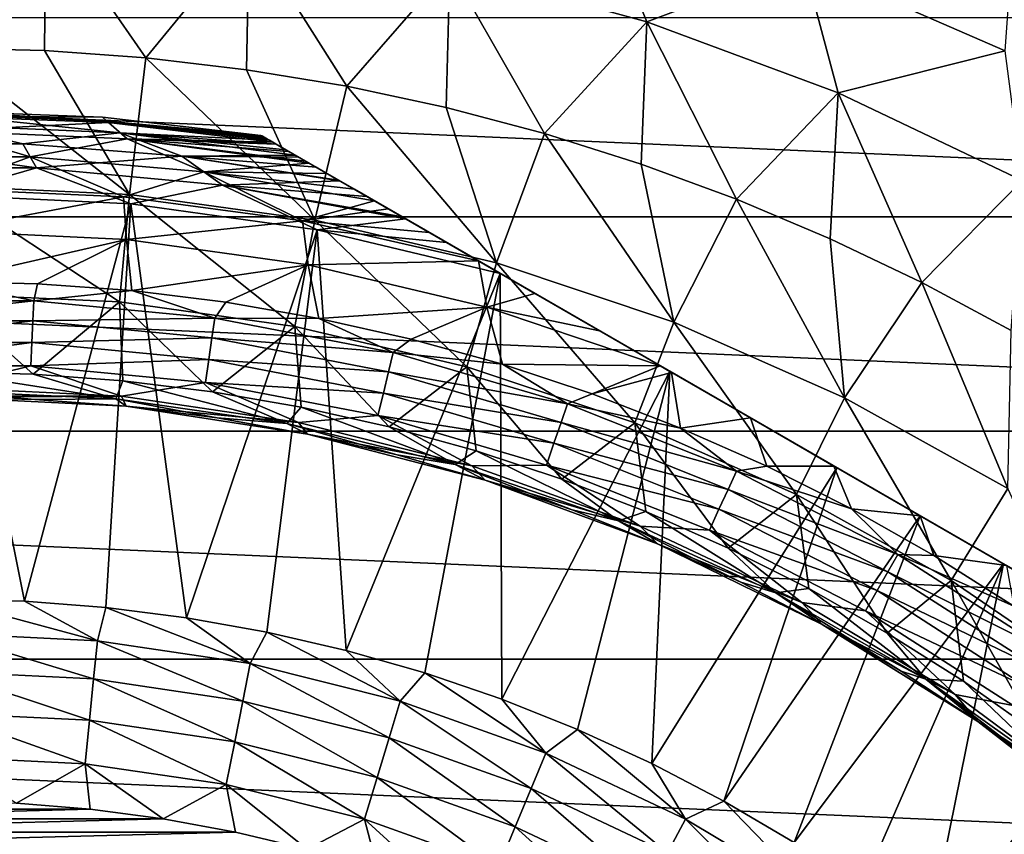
# Model space of a CAD drawing. Header units: metres. Extents: x -82 to 82, y -464 to 32.
# Tile 247 of 256: x 1 to 11, y 14 to 23. Entities that reach past the tile are written whole.
import ezdxf

# ---------------------------------------------------------------- set-up
doc = ezdxf.new("R2010")
doc.units = ezdxf.units.M
doc.layers.add('solid_K244121000C07', color=7, linetype='CONTINUOUS')

msp = doc.modelspace()

# ---------------------------------------------------------------- linework, layer by layer
at = {"layer": 'solid_K244121000C07'}
for points in [[(6.838802, 24.281767, 38.608505), (5.316851, 23.502979, 46.427788), (7.38156, 22.938429, 46.427788)], [(9.027094, 23.555996, 38.608505), (6.838802, 24.281767, 38.608505), (7.38156, 22.938429, 46.427788)], [(1.078194, 24.072733, 46.427788), (-1.062307, 24.073439, 46.427788), (0, 22.660175, 54.188477)], [(1.078194, 24.072733, 46.427788), (0, 22.660175, 54.188477), (1.064955, 22.635136, 54.188477)], [(1.078194, 24.072733, 46.427788), (1.064955, 22.635136, 54.188477), (2.127557, 22.560076, 54.188477)], [(3.210187, 23.882078, 46.427788), (1.078194, 24.072733, 46.427788), (2.127557, 22.560076, 54.188477)], [(3.210187, 23.882078, 46.427788), (2.127557, 22.560076, 54.188477), (3.185458, 22.43516, 54.188477)], [(3.210187, 23.882078, 46.427788), (3.185458, 22.43516, 54.188477), (4.236318, 22.260664, 54.188477)], [(5.316851, 23.502979, 46.427788), (3.210187, 23.882078, 46.427788), (4.236318, 22.260664, 54.188477)], [(9.027094, 23.555996, 38.608505), (7.38156, 22.938429, 46.427788), (9.388025, 22.192881, 46.427788)], [(11.139986, 22.633472, 38.608505), (9.027094, 23.555996, 38.608505), (9.388025, 22.192881, 46.427788)], [(11.203414, 23.51284, 30.750626), (9.027094, 23.555996, 38.608505), (11.139986, 22.633472, 38.608505)], [(5.316851, 23.502979, 46.427788), (4.236318, 22.260664, 54.188477), (5.277817, 22.036972, 54.188477)], [(5.316851, 23.502979, 46.427788), (5.277817, 22.036972, 54.188477), (6.307652, 21.764582, 54.188477)], [(7.38156, 22.938429, 46.427788), (5.316851, 23.502979, 46.427788), (6.307652, 21.764582, 54.188477)], [(-24.896374, 20.890676, -289), (-22.980894, 22.981041, -289), (24.896374, 20.890676, -289)], [(-22.980894, 22.981041, -289), (22.980894, 22.981041, -289), (24.896374, 20.890676, -289)], [(7.38156, 22.938429, 46.427788), (6.307652, 21.764582, 54.188477), (7.323548, 21.444094, 54.188477)], [(7.38156, 22.938429, 46.427788), (7.323548, 21.444094, 54.188477), (8.323259, 21.076216, 54.188477)], [(9.388025, 22.192881, 46.427788), (7.38156, 22.938429, 46.427788), (8.323259, 21.076216, 54.188477)], [(1.957704, 21.126986, 61.983105), (1.064955, 22.635136, 54.188477), (0, 22.660175, 54.188477)], [(0, 21.217497, 61.983105), (1.957704, 21.126986, 61.983105), (0, 22.660175, 54.188477)], [(1.957704, 21.126986, 61.983105), (2.127557, 22.560076, 54.188477), (1.064955, 22.635136, 54.188477)], [(11.139986, 22.633472, 38.608505), (9.388025, 22.192881, 46.427788), (11.320414, 21.272217, 46.427788)], [(1.957704, 21.126986, 61.983105), (3.898705, 20.856228, 61.983105), (2.127557, 22.560076, 54.188477)], [(3.898705, 20.856228, 61.983105), (3.185458, 22.43516, 54.188477), (2.127557, 22.560076, 54.188477)], [(3.898705, 20.856228, 61.983105), (4.236318, 22.260664, 54.188477), (3.185458, 22.43516, 54.188477)], [(3.898705, 20.856228, 61.983105), (5.806444, 20.407532, 61.983105), (4.236318, 22.260664, 54.188477)], [(5.806444, 20.407532, 61.983105), (5.277817, 22.036972, 54.188477), (4.236318, 22.260664, 54.188477)], [(9.388025, 22.192881, 46.427788), (8.323259, 21.076216, 54.188477), (9.304577, 20.66176, 54.188477)], [(9.388025, 22.192881, 46.427788), (9.304577, 20.66176, 54.188477), (10.265332, 20.201645, 54.188477)], [(11.320414, 21.272217, 46.427788), (9.388025, 22.192881, 46.427788), (10.265332, 20.201645, 54.188477)], [(1.717417, 21.895815, 113.226662), (0, 22, 112.757362), (-0.000001, 21.963064, 113.226662)], [(0, 21.948591, 96.323189), (0, 22, 97.169998), (1.672511, 21.936333, 97.169998)], [(1.672511, 21.936333, 112.757362), (1.672511, 21.936333, 97.169998), (0, 22, 97.169998)], [(0, 22, 112.757362), (1.672511, 21.936333, 112.757362), (0, 22, 97.169998)], [(1.717417, 21.895815, 113.226662), (1.672511, 21.936333, 112.757362), (0, 22, 112.757362)], [(5.806444, 20.407532, 61.983105), (6.307652, 21.764582, 54.188477), (5.277817, 22.036972, 54.188477)], [(-0.000001, 21.963064, 113.226662), (0.000003, 21.853024, 113.68486), (1.855381, 21.774118, 113.68486)], [(1.717417, 21.895815, 113.226662), (-0.000001, 21.963064, 113.226662), (1.855381, 21.774118, 113.68486)], [(1.737242, 21.87973, 96.323189), (0, 21.948591, 96.323189), (1.672511, 21.936333, 97.169998)], [(0, 21.794094, 95.48468), (0, 21.948591, 96.323189), (1.737242, 21.87973, 96.323189)], [(1.672511, 21.936333, 97.169998), (3.335342, 21.745701, 112.757362), (3.335342, 21.745701, 97.169998)], [(1.672511, 21.936333, 112.757362), (3.335342, 21.745701, 112.757362), (1.672511, 21.936333, 97.169998)], [(1.717417, 21.895815, 113.226662), (3.335342, 21.745701, 112.757362), (1.672511, 21.936333, 112.757362)], [(1.737242, 21.87973, 96.323189), (1.672511, 21.936333, 97.169998), (3.335342, 21.745701, 97.169998)], [(1.717417, 21.895815, 113.226662), (3.423941, 21.694548, 113.226563), (3.422134, 21.695591, 113.221832)], [(1.717417, 21.895815, 113.226662), (1.855381, 21.774118, 113.68486), (3.423941, 21.694548, 113.226563)], [(1.717417, 21.895815, 113.226662), (3.422134, 21.695591, 113.221832), (3.372923, 21.724003, 113.064087)], [(1.717417, 21.895815, 113.226662), (3.372923, 21.724003, 113.064087), (3.344627, 21.740339, 112.910072)], [(1.717417, 21.895815, 113.226662), (3.344627, 21.740339, 112.910072), (3.335342, 21.745701, 112.757362)], [(0.913822, 21.519405, 94.671173), (-0.913822, 21.519405, 94.671173), (0, 21.794094, 95.48468)], [(0.000003, 21.853024, 113.68486), (-0.837255, 21.656414, 114.120171), (0.837233, 21.656414, 114.120171)], [(1.931282, 21.708355, 95.48468), (0, 21.794094, 95.48468), (1.737242, 21.87973, 96.323189)], [(0.913822, 21.519405, 94.671173), (0, 21.794094, 95.48468), (1.931282, 21.708355, 95.48468)], [(1.855381, 21.774118, 113.68486), (0.000003, 21.853024, 113.68486), (0.837233, 21.656414, 114.120171)], [(1.737242, 21.87973, 96.323189), (3.335342, 21.745701, 97.169998), (3.352698, 21.73568, 96.85112)], [(1.737242, 21.87973, 96.323189), (3.352698, 21.73568, 96.85112), (3.405356, 21.705278, 96.531158)], [(1.737242, 21.87973, 96.323189), (3.405356, 21.705278, 96.531158), (3.458768, 21.67444, 96.323883)], [(1.931282, 21.708355, 95.48468), (1.737242, 21.87973, 96.323189), (3.458768, 21.67444, 96.323883)], [(1.855381, 21.774118, 113.68486), (0.837233, 21.656414, 114.120171), (2.506723, 21.527136, 114.120171)], [(2.734887, 21.364462, 94.671173), (0.913822, 21.519405, 94.671173), (1.931282, 21.708355, 95.48468)], [(1.855381, 21.774118, 113.68486), (3.693215, 21.539082, 113.683723), (3.59669, 21.59481, 113.554108)], [(1.855381, 21.774118, 113.68486), (2.506723, 21.527136, 114.120171), (3.693215, 21.539082, 113.683723)], [(1.855381, 21.774118, 113.68486), (3.59669, 21.59481, 113.554108), (3.495236, 21.653385, 113.384712)], [(1.855381, 21.774118, 113.68486), (3.495236, 21.653385, 113.384712), (3.423941, 21.694548, 113.226563)], [(1.931282, 21.708355, 95.48468), (3.458768, 21.67444, 96.323883), (3.495366, 21.653311, 96.208229)], [(1.931282, 21.708355, 95.48468), (3.495366, 21.653311, 96.208229), (3.625925, 21.577932, 95.881866)], [(1.931282, 21.708355, 95.48468), (3.625925, 21.577932, 95.881866), (3.801768, 21.47641, 95.551445)], [(1.931282, 21.708355, 95.48468), (3.801768, 21.47641, 95.551445), (3.842649, 21.452806, 95.485207)], [(2.734887, 21.364462, 94.671173), (1.931282, 21.708355, 95.48468), (3.842649, 21.452806, 95.485207)], [(3.335342, 21.745701, 112.757362), (17.164658, 13.761341, 112.757362), (17.164658, 13.761341, 97.169998)], [(3.335342, 21.745701, 112.757362), (3.344627, 21.740339, 112.910072), (17.164658, 13.761341, 112.757362)], [(3.335342, 21.745701, 97.169998), (3.335342, 21.745701, 112.757362), (17.164658, 13.761341, 97.169998)], [(17.147303, 13.771361, 96.85112), (3.335342, 21.745701, 97.169998), (17.164658, 13.761341, 97.169998)], [(17.147303, 13.771361, 96.85112), (3.352698, 21.73568, 96.85112), (3.335342, 21.745701, 97.169998)], [(3.344627, 21.740339, 112.910072), (17.155373, 13.766702, 112.910072), (17.164658, 13.761341, 112.757362)], [(3.344627, 21.740339, 112.910072), (3.372923, 21.724003, 113.064087), (17.155373, 13.766702, 112.910072)], [(17.094645, 13.801764, 96.531158), (3.405356, 21.705278, 96.531158), (3.352698, 21.73568, 96.85112)], [(17.147303, 13.771361, 96.85112), (17.094645, 13.801764, 96.531158), (3.352698, 21.73568, 96.85112)], [(3.372923, 21.724003, 113.064087), (17.127079, 13.783037, 113.064079), (17.155373, 13.766702, 112.910072)], [(3.372923, 21.724003, 113.064087), (3.422134, 21.695591, 113.221832), (17.127079, 13.783037, 113.064079)], [(17.041233, 13.832601, 96.323883), (3.458768, 21.67444, 96.323883), (3.405356, 21.705278, 96.531158)], [(17.094645, 13.801764, 96.531158), (17.041233, 13.832601, 96.323883), (3.405356, 21.705278, 96.531158)], [(3.422134, 21.695591, 113.221832), (17.077875, 13.811445, 113.221809), (17.127079, 13.783037, 113.064079)], [(3.422134, 21.695591, 113.221832), (3.423941, 21.694548, 113.226563), (17.077875, 13.811445, 113.221809)], [(3.423941, 21.694548, 113.226563), (17.076059, 13.812494, 113.226563), (17.077875, 13.811445, 113.221809)], [(3.423941, 21.694548, 113.226563), (3.495236, 21.653385, 113.384712), (17.076059, 13.812494, 113.226563)], [(5.806444, 20.407532, 61.983105), (7.664644, 19.784727, 61.983105), (6.307652, 21.764582, 54.188477)], [(7.664644, 19.784727, 61.983105), (7.323548, 21.444094, 54.188477), (6.307652, 21.764582, 54.188477)], [(-0.837255, 21.656414, 114.120171), (-0.979585, 21.403814, 114.521858), (0.979558, 21.403816, 114.521858)], [(0.837233, 21.656414, 114.120171), (-0.837255, 21.656414, 114.120171), (0.979558, 21.403816, 114.521858)], [(2.506723, 21.527136, 114.120171), (0.837233, 21.656414, 114.120171), (0.979558, 21.403816, 114.521858)], [(17.004635, 13.853731, 96.208229), (3.495366, 21.653311, 96.208229), (3.458768, 21.67444, 96.323883)], [(17.041233, 13.832601, 96.323883), (17.004635, 13.853731, 96.208229), (3.458768, 21.67444, 96.323883)], [(3.495236, 21.653385, 113.384712), (16.903358, 13.912202, 113.554039), (17.004778, 13.853648, 113.384689)], [(3.495236, 21.653385, 113.384712), (3.59669, 21.59481, 113.554108), (16.903358, 13.912202, 113.554039)], [(3.495236, 21.653385, 113.384712), (17.004778, 13.853648, 113.384689), (17.076059, 13.812494, 113.226563)], [(16.874075, 13.92911, 95.881866), (3.625925, 21.577932, 95.881866), (3.495366, 21.653311, 96.208229)], [(17.004635, 13.853731, 96.208229), (16.874075, 13.92911, 95.881866), (3.495366, 21.653311, 96.208229)], [(3.59669, 21.59481, 113.554108), (3.693215, 21.539082, 113.683723), (16.903358, 13.912202, 113.554039)], [(-0.000002, 21.186495, 93.894745), (-0.913822, 21.519405, 94.671173), (0.913822, 21.519405, 94.671173)], [(1.892674, 21.101786, 93.894745), (-0.000002, 21.186495, 93.894745), (0.913822, 21.519405, 94.671173)], [(1.892674, 21.101786, 93.894745), (0.913822, 21.519405, 94.671173), (2.734887, 21.364462, 94.671173)], [(2.506723, 21.527136, 114.120171), (0.979558, 21.403816, 114.521858), (2.930511, 21.224867, 114.521858)], [(2.506723, 21.527136, 114.120171), (3.733139, 21.516033, 113.731346), (3.693215, 21.539082, 113.683723)], [(2.506723, 21.527136, 114.120171), (4.159541, 21.269848, 114.119934), (4.14686, 21.27717, 114.110558)], [(2.506723, 21.527136, 114.120171), (2.930511, 21.224867, 114.521858), (4.159541, 21.269848, 114.119934)], [(2.506723, 21.527136, 114.120171), (4.14686, 21.27717, 114.110558), (3.91325, 21.412045, 113.917213)], [(2.506723, 21.527136, 114.120171), (3.91325, 21.412045, 113.917213), (3.733139, 21.516033, 113.731346)], [(16.698233, 14.030632, 95.551445), (3.801768, 21.47641, 95.551445), (3.625925, 21.577932, 95.881866)], [(16.874075, 13.92911, 95.881866), (16.698233, 14.030632, 95.551445), (3.625925, 21.577932, 95.881866)], [(3.693215, 21.539082, 113.683723), (16.806784, 13.96796, 113.683723), (16.903358, 13.912202, 113.554039)], [(3.693215, 21.539082, 113.683723), (3.733139, 21.516033, 113.731346), (16.806784, 13.96796, 113.683723)], [(3.733139, 21.516033, 113.731346), (16.586918, 14.0949, 113.917061), (16.766964, 13.99095, 113.731224)], [(3.733139, 21.516033, 113.731346), (3.91325, 21.412045, 113.917213), (16.586918, 14.0949, 113.917061)], [(3.733139, 21.516033, 113.731346), (16.766964, 13.99095, 113.731224), (16.806784, 13.96796, 113.683723)], [(0.979558, 21.403816, 114.521858), (-0.979585, 21.403814, 114.521858), (0.000001, 21.121321, 114.878677)], [(0.979558, 21.403816, 114.521858), (0.000001, 21.121321, 114.878677), (1.971577, 21.0291, 114.878677)], [(2.930511, 21.224867, 114.521858), (0.979558, 21.403816, 114.521858), (1.971577, 21.0291, 114.878677)], [(2.734887, 21.364462, 94.671173), (3.842649, 21.452806, 95.485207), (4.028895, 21.345278, 95.217468)], [(16.657351, 14.054235, 95.485207), (3.842649, 21.452806, 95.485207), (3.801768, 21.47641, 95.551445)], [(16.698233, 14.030632, 95.551445), (16.657351, 14.054235, 95.485207), (3.801768, 21.47641, 95.551445)], [(16.471106, 14.161764, 95.217468), (4.028895, 21.345278, 95.217468), (3.842649, 21.452806, 95.485207)], [(16.657351, 14.054235, 95.485207), (16.471106, 14.161764, 95.217468), (3.842649, 21.452806, 95.485207)], [(3.91325, 21.412045, 113.917213), (16.353354, 14.229748, 114.110397), (16.586918, 14.0949, 113.917061)], [(3.91325, 21.412045, 113.917213), (4.14686, 21.27717, 114.110558), (16.353354, 14.229748, 114.110397)], [(7.664644, 19.784727, 61.983105), (8.323259, 21.076216, 54.188477), (7.323548, 21.444094, 54.188477)], [(3.770215, 20.848333, 93.894745), (1.892674, 21.101786, 93.894745), (2.734887, 21.364462, 94.671173)], [(2.734887, 21.364462, 94.671173), (4.028895, 21.345278, 95.217468), (4.315404, 21.179861, 94.880562)], [(2.734887, 21.364462, 94.671173), (4.315404, 21.179861, 94.880562), (4.526539, 21.057962, 94.671646)], [(3.770215, 20.848333, 93.894745), (2.734887, 21.364462, 94.671173), (4.526539, 21.057962, 94.671646)], [(16.184597, 14.32718, 94.880562), (4.315404, 21.179861, 94.880562), (4.028895, 21.345278, 95.217468)], [(16.471106, 14.161764, 95.217468), (16.184597, 14.32718, 94.880562), (4.028895, 21.345278, 95.217468)], [(4.14686, 21.27717, 114.110558), (4.159541, 21.269848, 114.119934), (16.353354, 14.229748, 114.110397)], [(1.892674, 21.101786, 93.894745), (0.000002, 20.742407, 93.166901), (-0.000002, 21.186495, 93.894745)], [(1.853103, 19.998167, 69.836754), (1.957704, 21.126986, 61.983105), (0, 21.217497, 61.983105)], [(0, 20.083841, 69.836754), (1.853103, 19.998167, 69.836754), (0, 21.217497, 61.983105)], [(2.930511, 21.224867, 114.521858), (1.971577, 21.0291, 114.878677), (3.925935, 20.753246, 114.878677)], [(2.930511, 21.224867, 114.521858), (4.445048, 21.105011, 114.308235), (4.159541, 21.269848, 114.119934)], [(2.930511, 21.224867, 114.521858), (3.925935, 20.753246, 114.878677), (4.852926, 20.869522, 114.52169)], [(2.930511, 21.224867, 114.521858), (4.852926, 20.869522, 114.52169), (4.81882, 20.889214, 114.505737)], [(2.930511, 21.224867, 114.521858), (4.81882, 20.889214, 114.505737), (4.445048, 21.105011, 114.308235)], [(4.159541, 21.269848, 114.119934), (16.340464, 14.23719, 114.119934), (16.353354, 14.229748, 114.110397)], [(4.159541, 21.269848, 114.119934), (4.445048, 21.105011, 114.308235), (16.340464, 14.23719, 114.119934)], [(15.973461, 14.44908, 94.671646), (4.526539, 21.057962, 94.671646), (4.315404, 21.179861, 94.880562)], [(16.184597, 14.32718, 94.880562), (15.973461, 14.44908, 94.671646), (4.315404, 21.179861, 94.880562)], [(11.320414, 21.272217, 46.427788), (10.265332, 20.201645, 54.188477), (11.203402, 19.696886, 54.188477)], [(0.854893, 16.857016, 119.121323), (1.971577, 21.0291, 114.878677), (0.000001, 21.121321, 114.878677)], [(0.000001, 16.878679, 119.121323), (0.854893, 16.857016, 119.121323), (0.000001, 21.121321, 114.878677)], [(1.892674, 21.101786, 93.894745), (1.923624, 20.653017, 93.166901), (0.000002, 20.742407, 93.166901)], [(1.853103, 19.998167, 69.836754), (3.690396, 19.741875, 69.836754), (1.957704, 21.126986, 61.983105)], [(3.770215, 20.848333, 93.894745), (1.923624, 20.653017, 93.166901), (1.892674, 21.101786, 93.894745)], [(3.690396, 19.741875, 69.836754), (3.898705, 20.856228, 61.983105), (1.957704, 21.126986, 61.983105)], [(4.445048, 21.105011, 114.308235), (15.681447, 14.617674, 114.505615), (16.055214, 14.401879, 114.308083)], [(4.445048, 21.105011, 114.308235), (4.81882, 20.889214, 114.505737), (15.681447, 14.617674, 114.505615)], [(4.445048, 21.105011, 114.308235), (16.055214, 14.401879, 114.308083), (16.340464, 14.23719, 114.119934)], [(7.664644, 19.784727, 61.983105), (9.457452, 18.993124, 61.983105), (8.323259, 21.076216, 54.188477)], [(9.457452, 18.993124, 61.983105), (9.304577, 20.66176, 54.188477), (8.323259, 21.076216, 54.188477)], [(0.854893, 16.857016, 119.121323), (1.707591, 16.79208, 119.121323), (1.971577, 21.0291, 114.878677)], [(1.707591, 16.79208, 119.121323), (2.555905, 16.68404, 119.121323), (1.971577, 21.0291, 114.878677)], [(2.555905, 16.68404, 119.121323), (3.925935, 20.753246, 114.878677), (1.971577, 21.0291, 114.878677)], [(3.770215, 20.848333, 93.894745), (4.526539, 21.057962, 94.671646), (4.670171, 20.975037, 94.543732)], [(3.770215, 20.848333, 93.894745), (4.670171, 20.975037, 94.543732), (5.101339, 20.726101, 94.212776)], [(15.829829, 14.532004, 94.543732), (4.670171, 20.975037, 94.543732), (4.526539, 21.057962, 94.671646)], [(15.973461, 14.44908, 94.671646), (15.829829, 14.532004, 94.543732), (4.526539, 21.057962, 94.671646)], [(15.398664, 14.780938, 94.212776), (5.101339, 20.726101, 94.212776), (4.670171, 20.975037, 94.543732)], [(15.829829, 14.532004, 94.543732), (15.398664, 14.780938, 94.212776), (4.670171, 20.975037, 94.543732)], [(-26.622379, 18.641317, -289), (-24.896374, 20.890676, -289), (26.622379, 18.641317, -289)], [(-24.896374, 20.890676, -289), (24.896374, 20.890676, -289), (26.622379, 18.641317, -289)], [(4.852926, 20.869522, 114.52169), (3.925935, 20.753246, 114.878677), (5.280663, 20.622568, 114.697899)], [(4.81882, 20.889214, 114.505737), (4.852926, 20.869522, 114.52169), (15.681447, 14.617674, 114.505615)], [(4.852926, 20.869522, 114.52169), (15.647079, 14.637516, 114.521683), (15.681447, 14.617674, 114.505615)], [(4.852926, 20.869522, 114.52169), (5.280663, 20.622568, 114.697899), (15.647079, 14.637516, 114.521683)], [(3.770215, 20.848333, 93.894745), (3.830667, 20.385618, 93.166901), (1.923624, 20.653017, 93.166901)], [(3.690396, 19.741875, 69.836754), (5.496204, 19.317154, 69.836754), (3.898705, 20.856228, 61.983105)], [(3.770215, 20.848333, 93.894745), (5.101339, 20.726101, 94.212776), (5.617283, 20.428221, 93.894684)], [(3.770215, 20.848333, 93.894745), (5.617283, 20.428221, 93.894684), (3.830667, 20.385618, 93.166901)], [(5.496204, 19.317154, 69.836754), (5.806444, 20.407532, 61.983105), (3.898705, 20.856228, 61.983105)], [(0.000002, 20.742407, 93.166901), (1.923624, 20.653017, 93.166901), (0, 20.213694, 92.499084)], [(2.555905, 16.68404, 119.121323), (3.397658, 16.533171, 119.121323), (3.925935, 20.753246, 114.878677)], [(3.397658, 16.533171, 119.121323), (4.23069, 16.339863, 119.121323), (3.925935, 20.753246, 114.878677)], [(4.23069, 16.339863, 119.121323), (5.84601, 20.296165, 114.878677), (3.925935, 20.753246, 114.878677)], [(5.280663, 20.622568, 114.697899), (3.925935, 20.753246, 114.878677), (5.84601, 20.296165, 114.878677)], [(14.882716, 15.078821, 93.894684), (5.617283, 20.428221, 93.894684), (5.101339, 20.726101, 94.212776)], [(15.398664, 14.780938, 94.212776), (14.882716, 15.078821, 93.894684), (5.101339, 20.726101, 94.212776)], [(9.457452, 18.993124, 61.983105), (10.265332, 20.201645, 54.188477), (9.304577, 20.66176, 54.188477)], [(1.923624, 20.653017, 93.166901), (0.991839, 20.189346, 92.499084), (0, 20.213694, 92.499084)], [(1.923624, 20.653017, 93.166901), (1.981289, 20.11636, 92.499084), (0.991839, 20.189346, 92.499084)], [(1.923624, 20.653017, 93.166901), (3.830667, 20.385618, 93.166901), (1.981289, 20.11636, 92.499084)], [(5.280663, 20.622568, 114.697899), (5.84601, 20.296165, 114.878677), (15.21954, 14.884356, 114.697823)], [(5.280663, 20.622568, 114.697899), (15.21954, 14.884356, 114.697823), (15.647079, 14.637516, 114.521683)], [(3.830667, 20.385618, 93.166901), (2.965965, 19.994911, 92.499084), (1.981289, 20.11636, 92.499084)], [(3.830667, 20.385618, 93.166901), (3.943496, 19.825294, 92.499084), (2.965965, 19.994911, 92.499084)], [(3.830667, 20.385618, 93.166901), (5.617283, 20.428221, 93.894684), (5.704692, 19.942516, 93.166901)], [(3.830667, 20.385618, 93.166901), (5.704692, 19.942516, 93.166901), (3.943496, 19.825294, 92.499084)], [(5.496204, 19.317154, 69.836754), (7.25512, 18.727625, 69.836754), (5.806444, 20.407532, 61.983105)], [(14.291393, 15.420221, 93.605438), (6.208618, 20.086813, 93.605438), (5.617283, 20.428221, 93.894684)], [(5.704692, 19.942516, 93.166901), (5.617283, 20.428221, 93.894684), (6.208618, 20.086813, 93.605438)], [(14.882716, 15.078821, 93.894684), (14.291393, 15.420221, 93.605438), (5.617283, 20.428221, 93.894684)], [(7.25512, 18.727625, 69.836754), (7.664644, 19.784727, 61.983105), (5.806444, 20.407532, 61.983105)], [(4.23069, 16.339863, 119.121323), (5.052861, 16.104609, 119.121323), (5.84601, 20.296165, 114.878677)], [(5.052861, 16.104609, 119.121323), (5.862062, 15.828015, 119.121323), (5.84601, 20.296165, 114.878677)], [(14.65399, 15.210876, 114.878677), (5.84601, 20.296165, 114.878677), (7.622289, 19.27063, 115.276672)], [(5.862062, 15.828015, 119.121323), (7.622289, 19.27063, 115.276672), (5.84601, 20.296165, 114.878677)], [(15.21954, 14.884356, 114.697823), (5.84601, 20.296165, 114.878677), (14.65399, 15.210876, 114.878677)], [(0.953146, 20.008995, 92.327232), (-0.953146, 20.008995, 92.327232), (0, 20.213694, 92.499084)], [(0.953146, 20.008995, 92.327232), (0, 20.213694, 92.499084), (0.991839, 20.189346, 92.499084)], [(0.953146, 20.008995, 92.327232), (0.991839, 20.189346, 92.499084), (1.981289, 20.11636, 92.499084)], [(9.457452, 18.993124, 61.983105), (11.169573, 18.039478, 61.983105), (10.265332, 20.201645, 54.188477)], [(11.169573, 18.039478, 61.983105), (11.203402, 19.696886, 54.188477), (10.265332, 20.201645, 54.188477)], [(0.945237, 19.240736, 77.713394), (1.853103, 19.998167, 69.836754), (0, 20.083841, 69.836754)], [(0, 19.263941, 77.713394), (0.945237, 19.240736, 77.713394), (0, 20.083841, 69.836754)], [(2.850806, 19.827789, 92.327232), (0.953146, 20.008995, 92.327232), (1.981289, 20.11636, 92.499084)], [(2.850806, 19.827789, 92.327232), (1.981289, 20.11636, 92.499084), (2.965965, 19.994911, 92.499084)], [(5.704692, 19.942516, 93.166901), (6.208618, 20.086813, 93.605438), (6.886109, 19.695663, 93.348381)], [(13.613912, 15.811365, 93.348389), (6.886109, 19.695663, 93.348381), (6.208618, 20.086813, 93.605438)], [(14.291393, 15.420221, 93.605438), (13.613912, 15.811365, 93.348389), (6.208618, 20.086813, 93.605438)], [(-0.943204, 19.800295, 92.187546), (-0.953146, 20.008995, 92.327232), (0.953146, 20.008995, 92.327232)], [(0.943204, 19.800295, 92.187546), (-0.943204, 19.800295, 92.187546), (0.953146, 20.008995, 92.327232)], [(0.943204, 19.800295, 92.187546), (0.953146, 20.008995, 92.327232), (2.850806, 19.827789, 92.327232)], [(0.945237, 19.240736, 77.713394), (1.888196, 19.171179, 77.713394), (1.853103, 19.998167, 69.836754)], [(2.826607, 19.055437, 77.713394), (3.690396, 19.741875, 69.836754), (1.853103, 19.998167, 69.836754)], [(1.888196, 19.171179, 77.713394), (2.826607, 19.055437, 77.713394), (1.853103, 19.998167, 69.836754)], [(2.850806, 19.827789, 92.327232), (2.965965, 19.994911, 92.499084), (3.943496, 19.825294, 92.499084)], [(5.704692, 19.942516, 93.166901), (4.911527, 19.607916, 92.499084), (3.943496, 19.825294, 92.499084)], [(5.704692, 19.942516, 93.166901), (5.867726, 19.3433, 92.499084), (4.911527, 19.607916, 92.499084)], [(5.704692, 19.942516, 93.166901), (6.886109, 19.695663, 93.348381), (7.523015, 19.327946, 93.164093)], [(5.704692, 19.942516, 93.166901), (7.523015, 19.327946, 93.164093), (5.867726, 19.3433, 92.499084)], [(2.821071, 19.620981, 92.187546), (0.943204, 19.800295, 92.187546), (2.850806, 19.827789, 92.327232)], [(2.821071, 19.620981, 92.187546), (2.850806, 19.827789, 92.327232), (4.722649, 19.467022, 92.327232)], [(4.722649, 19.467022, 92.327232), (2.850806, 19.827789, 92.327232), (3.943496, 19.825294, 92.499084)], [(-0.932293, 19.57123, 92.084709), (-0.943204, 19.800295, 92.187546), (0.943204, 19.800295, 92.187546)], [(0.932293, 19.57123, 92.084709), (-0.932293, 19.57123, 92.084709), (0.943204, 19.800295, 92.187546)], [(0.932293, 19.57123, 92.084709), (0.943204, 19.800295, 92.187546), (2.821071, 19.620981, 92.187546)], [(2.826607, 19.055437, 77.713394), (3.758208, 18.893789, 77.713394), (3.690396, 19.741875, 69.836754)], [(4.680756, 18.686625, 77.713394), (5.496204, 19.317154, 69.836754), (3.690396, 19.741875, 69.836754)], [(3.758208, 18.893789, 77.713394), (4.680756, 18.686625, 77.713394), (3.690396, 19.741875, 69.836754)], [(4.722649, 19.467022, 92.327232), (3.943496, 19.825294, 92.499084), (4.911527, 19.607916, 92.499084)], [(7.25512, 18.727625, 69.836754), (8.952138, 17.978317, 69.836754), (7.664644, 19.784727, 61.983105)], [(8.952138, 17.978317, 69.836754), (9.457452, 18.993124, 61.983105), (7.664644, 19.784727, 61.983105)], [(12.976988, 16.179094, 93.164093), (7.523015, 19.327946, 93.164093), (6.886109, 19.695663, 93.348381)], [(13.613912, 15.811365, 93.348389), (12.976988, 16.179094, 93.164093), (6.886109, 19.695663, 93.348381)], [(0.932293, 19.57123, 92.084709), (-0.920717, 19.32823, 92.021599), (-0.932293, 19.57123, 92.084709)], [(0.932293, 19.57123, 92.084709), (0.920717, 19.32823, 92.021599), (-0.920717, 19.32823, 92.021599)], [(2.788435, 19.39399, 92.084709), (0.920717, 19.32823, 92.021599), (0.932293, 19.57123, 92.084709)], [(2.788435, 19.39399, 92.084709), (0.932293, 19.57123, 92.084709), (2.821071, 19.620981, 92.187546)], [(2.788435, 19.39399, 92.084709), (2.821071, 19.620981, 92.187546), (4.67339, 19.263975, 92.187546)], [(4.67339, 19.263975, 92.187546), (2.821071, 19.620981, 92.187546), (4.722649, 19.467022, 92.327232)], [(4.722649, 19.467022, 92.327232), (4.911527, 19.607916, 92.499084), (5.867726, 19.3433, 92.499084)], [(4.67339, 19.263975, 92.187546), (4.722649, 19.467022, 92.327232), (6.551722, 18.929958, 92.327232)], [(6.551722, 18.929958, 92.327232), (4.722649, 19.467022, 92.327232), (5.867726, 19.3433, 92.499084)], [(-0.920717, 19.32823, 92.021599), (0.920717, 19.32823, 92.021599), (0, 19.099997, 92)], [(0.920717, 19.32823, 92.021599), (1.872882, 19.007952, 92), (0, 19.099997, 92)], [(2.788435, 19.39399, 92.084709), (2.753813, 19.153191, 92.021599), (0.920717, 19.32823, 92.021599)], [(0.920717, 19.32823, 92.021599), (2.753813, 19.153191, 92.021599), (1.872882, 19.007952, 92)], [(4.619325, 19.041115, 92.084709), (2.753813, 19.153191, 92.021599), (2.788435, 19.39399, 92.084709)], [(4.619325, 19.041115, 92.084709), (2.788435, 19.39399, 92.084709), (4.67339, 19.263975, 92.187546)], [(4.680756, 18.686625, 77.713394), (5.592027, 18.434443, 77.713394), (5.496204, 19.317154, 69.836754)], [(6.489826, 18.137848, 77.713394), (7.25512, 18.727625, 69.836754), (5.496204, 19.317154, 69.836754)], [(5.592027, 18.434443, 77.713394), (6.489826, 18.137848, 77.713394), (5.496204, 19.317154, 69.836754)], [(6.809789, 19.032084, 92.499084), (5.867726, 19.3433, 92.499084), (7.523015, 19.327946, 93.164093)], [(6.551722, 18.929958, 92.327232), (5.867726, 19.3433, 92.499084), (6.809789, 19.032084, 92.499084)], [(6.809789, 19.032084, 92.499084), (7.523015, 19.327946, 93.164093), (7.64295, 19.258701, 93.13475)], [(12.857083, 16.248322, 93.134758), (7.64295, 19.258701, 93.13475), (7.523015, 19.327946, 93.164093)], [(12.976988, 16.179094, 93.164093), (12.857083, 16.248322, 93.134758), (7.523015, 19.327946, 93.164093)], [(1.81234, 18.979681, 80.853928), (0.945237, 19.240736, 77.713394), (0, 19.263941, 77.713394)], [(0, 19.066013, 80.853928), (1.81234, 18.979681, 80.853928), (0, 19.263941, 77.713394)], [(1.81234, 18.979681, 80.853928), (1.888196, 19.171179, 77.713394), (0.945237, 19.240736, 77.713394)], [(4.619325, 19.041115, 92.084709), (4.67339, 19.263975, 92.187546), (6.483386, 18.732513, 92.187546)], [(6.483386, 18.732513, 92.187546), (4.67339, 19.263975, 92.187546), (6.551722, 18.929958, 92.327232)], [(5.862062, 15.828015, 119.121323), (6.656214, 15.510791, 119.121323), (7.622289, 19.27063, 115.276672)], [(6.656214, 15.510791, 119.121323), (7.43328, 15.153751, 119.121323), (7.622289, 19.27063, 115.276672)], [(7.735446, 18.675018, 92.499084), (6.809789, 19.032084, 92.499084), (7.64295, 19.258701, 93.13475)], [(7.43328, 15.153751, 119.121323), (9.376345, 18.257925, 115.475197), (7.622289, 19.27063, 115.276672)], [(12.87771, 16.236412, 115.276672), (7.622289, 19.27063, 115.276672), (9.376345, 18.257925, 115.475197)], [(14.65399, 15.210876, 114.878677), (7.622289, 19.27063, 115.276672), (12.87771, 16.236412, 115.276672)], [(12.031543, 16.724947, 92.973946), (8.468502, 18.78207, 92.973938), (7.64295, 19.258701, 93.13475)], [(7.735446, 18.675018, 92.499084), (7.64295, 19.258701, 93.13475), (8.468502, 18.78207, 92.973938)], [(12.857083, 16.248322, 93.134758), (12.031543, 16.724947, 92.973946), (7.64295, 19.258701, 93.13475)], [(1.81234, 18.979681, 80.853928), (3.608267, 18.721466, 80.853928), (1.888196, 19.171179, 77.713394)], [(2.753813, 19.153191, 92.021599), (3.727714, 18.7327, 92), (1.872882, 19.007952, 92)], [(3.608267, 18.721466, 80.853928), (2.826607, 19.055437, 77.713394), (1.888196, 19.171179, 77.713394)], [(2.753813, 19.153191, 92.021599), (4.56197, 18.804697, 92.021599), (3.727714, 18.7327, 92)], [(4.619325, 19.041115, 92.084709), (4.56197, 18.804697, 92.021599), (2.753813, 19.153191, 92.021599)], [(1.872882, 19.007952, 92), (-1.872882, 19.007952, 92), (0, 19.099997, 92)], [(1.872882, 19.007952, 92), (0, 19, 92), (-1.872882, 19.007952, 92)], [(0, 19.066013, 80.853928), (0, 19, 84), (0.962334, 18.975615, 84)], [(0, 19.066013, 80.853928), (0.962334, 18.975615, 84), (1.81234, 18.979681, 80.853928)], [(1.872882, 19.007952, 92), (1.922187, 18.902517, 92), (0, 19, 92)], [(3.727714, 18.7327, 92), (1.922187, 18.902517, 92), (1.872882, 19.007952, 92)], [(3.608267, 18.721466, 80.853928), (3.758208, 18.893789, 77.713394), (2.826607, 19.055437, 77.713394)], [(6.408381, 18.5158, 92.084709), (4.56197, 18.804697, 92.021599), (4.619325, 19.041115, 92.084709)], [(6.408381, 18.5158, 92.084709), (4.619325, 19.041115, 92.084709), (6.483386, 18.732513, 92.187546)], [(6.551722, 18.929958, 92.327232), (6.809789, 19.032084, 92.499084), (7.735446, 18.675018, 92.499084)], [(1.922187, 18.902517, 92), (0, 19, 84), (0, 19, 92)], [(1.922187, 18.902517, 92), (0.962334, 18.975615, 84), (0, 19, 84)], [(1.81234, 18.979681, 80.853928), (0.962334, 18.975615, 84), (1.922198, 18.902517, 84)], [(1.922187, 18.902517, 92), (1.922198, 18.902517, 84), (0.962334, 18.975615, 84)], [(1.81234, 18.979681, 80.853928), (1.922198, 18.902517, 84), (2.877128, 18.780899, 84)], [(1.81234, 18.979681, 80.853928), (2.877128, 18.780899, 84), (3.608267, 18.721466, 80.853928)], [(1.922187, 18.902517, 92), (3.824652, 18.611073, 92), (1.922198, 18.902517, 84)], [(3.727714, 18.7327, 92), (3.824652, 18.611073, 92), (1.922187, 18.902517, 92)], [(3.824652, 18.611073, 92), (2.877128, 18.780899, 84), (1.922198, 18.902517, 84)], [(6.483386, 18.732513, 92.187546), (6.551722, 18.929958, 92.327232), (8.321463, 18.22146, 92.327232)], [(8.321463, 18.22146, 92.327232), (6.551722, 18.929958, 92.327232), (7.735446, 18.675018, 92.499084)], [(8.952138, 17.978317, 69.836754), (10.57278, 17.075626, 69.836754), (9.457452, 18.993124, 61.983105)], [(10.57278, 17.075626, 69.836754), (11.169573, 18.039478, 61.983105), (9.457452, 18.993124, 61.983105)], [(3.608267, 18.721466, 80.853928), (5.371517, 18.293707, 80.853928), (3.758208, 18.893789, 77.713394)], [(4.56197, 18.804697, 92.021599), (5.546615, 18.276897, 92), (3.727714, 18.7327, 92)], [(5.371517, 18.293707, 80.853928), (4.680756, 18.686625, 77.713394), (3.758208, 18.893789, 77.713394)], [(4.56197, 18.804697, 92.021599), (6.328813, 18.285904, 92.021599), (5.546615, 18.276897, 92)], [(6.408381, 18.5158, 92.084709), (6.328813, 18.285904, 92.021599), (4.56197, 18.804697, 92.021599)], [(3.824652, 18.611073, 92), (3.824672, 18.611069, 84), (2.877128, 18.780899, 84)], [(3.608267, 18.721466, 80.853928), (2.877128, 18.780899, 84), (3.824672, 18.611069, 84)], [(3.608267, 18.721466, 80.853928), (3.824672, 18.611069, 84), (4.762398, 18.393465, 84)], [(3.608267, 18.721466, 80.853928), (4.762398, 18.393465, 84), (5.371517, 18.293707, 80.853928)], [(5.546615, 18.276897, 92), (3.824652, 18.611073, 92), (3.727714, 18.7327, 92)], [(6.408381, 18.5158, 92.084709), (6.483386, 18.732513, 92.187546), (8.234667, 18.031406, 92.187546)], [(8.234667, 18.031406, 92.187546), (6.483386, 18.732513, 92.187546), (8.321463, 18.22146, 92.327232)], [(6.489826, 18.137848, 77.713394), (7.371991, 17.79756, 77.713394), (7.25512, 18.727625, 69.836754)], [(8.236396, 17.414396, 77.713394), (8.952138, 17.978317, 69.836754), (7.25512, 18.727625, 69.836754)], [(7.371991, 17.79756, 77.713394), (8.236396, 17.414396, 77.713394), (7.25512, 18.727625, 69.836754)], [(8.642467, 18.272963, 92.499084), (7.735446, 18.675018, 92.499084), (8.468502, 18.78207, 92.973938)], [(11.154667, 17.231211, 92.873886), (9.345382, 18.275803, 92.873886), (8.468502, 18.78207, 92.973938)], [(8.642467, 18.272963, 92.499084), (8.468502, 18.78207, 92.973938), (9.345382, 18.275803, 92.873886)], [(12.031543, 16.724947, 92.973946), (11.154667, 17.231211, 92.873886), (8.468502, 18.78207, 92.973938)], [(-28.145775, 16.250086, -289), (-26.622379, 18.641317, -289), (28.145775, 16.250086, -289)], [(-26.622379, 18.641317, -289), (26.622379, 18.641317, -289), (28.145775, 16.250086, -289)], [(3.824652, 18.611073, 92), (5.687873, 18.128654, 92), (3.824672, 18.611069, 84)], [(5.546615, 18.276897, 92), (5.687873, 18.128654, 92), (3.824652, 18.611073, 92)], [(5.687873, 18.128654, 92), (4.762398, 18.393465, 84), (3.824672, 18.611069, 84)], [(5.371517, 18.293707, 80.853928), (5.592027, 18.434443, 77.713394), (4.680756, 18.686625, 77.713394)], [(8.321463, 18.22146, 92.327232), (7.735446, 18.675018, 92.499084), (8.642467, 18.272963, 92.499084)], [(8.139402, 17.822803, 92.084709), (6.328813, 18.285904, 92.021599), (6.408381, 18.5158, 92.084709)], [(8.139402, 17.822803, 92.084709), (6.408381, 18.5158, 92.084709), (8.234667, 18.031406, 92.187546)], [(5.687873, 18.128654, 92), (5.687899, 18.128645, 84), (4.762398, 18.393465, 84)], [(5.371517, 18.293707, 80.853928), (4.762398, 18.393465, 84), (5.687899, 18.128645, 84)], [(5.371517, 18.293707, 80.853928), (7.086122, 17.700275, 80.853928), (5.592027, 18.434443, 77.713394)], [(7.086122, 17.700275, 80.853928), (6.489826, 18.137848, 77.713394), (5.592027, 18.434443, 77.713394)], [(5.371517, 18.293707, 80.853928), (5.687899, 18.128645, 84), (6.5988, 17.817291, 84)], [(5.371517, 18.293707, 80.853928), (6.5988, 17.817291, 84), (7.086122, 17.700275, 80.853928)], [(6.328813, 18.285904, 92.021599), (7.312058, 17.644934, 92), (5.546615, 18.276897, 92)], [(6.328813, 18.285904, 92.021599), (8.038342, 17.601513, 92.021599), (7.312058, 17.644934, 92)], [(8.139402, 17.822803, 92.084709), (8.038342, 17.601513, 92.021599), (6.328813, 18.285904, 92.021599)], [(7.312058, 17.644934, 92), (5.687873, 18.128654, 92), (5.546615, 18.276897, 92)], [(7.43328, 15.153751, 119.121323), (8.191265, 14.757812, 119.121323), (9.376345, 18.257925, 115.475197)], [(8.191265, 14.757812, 119.121323), (10.25, 17.753521, 115.5), (9.376345, 18.257925, 115.475197)], [(8.234667, 18.031406, 92.187546), (8.321463, 18.22146, 92.327232), (10.015841, 17.347946, 92.327232)], [(8.321463, 18.22146, 92.327232), (8.642467, 18.272963, 92.499084), (9.528669, 17.826887, 92.499084)], [(10.015841, 17.347946, 92.327232), (8.321463, 18.22146, 92.327232), (9.528669, 17.826887, 92.499084)], [(9.528669, 17.826887, 92.499084), (8.642467, 18.272963, 92.499084), (9.345382, 18.275803, 92.873886)], [(11.154667, 17.231211, 92.873886), (10.250023, 17.753508, 92.839867), (9.345382, 18.275803, 92.873886)], [(9.528669, 17.826887, 92.499084), (9.345382, 18.275803, 92.873886), (10.250023, 17.753508, 92.839867)], [(11.123654, 17.249117, 115.475197), (9.376345, 18.257925, 115.475197), (10.25, 17.753521, 115.5)], [(12.87771, 16.236412, 115.276672), (9.376345, 18.257925, 115.475197), (11.123654, 17.249117, 115.475197)], [(5.687873, 18.128654, 92), (7.492731, 17.460211, 92), (5.687899, 18.128645, 84)], [(7.312058, 17.644934, 92), (7.492731, 17.460211, 92), (5.687873, 18.128654, 92)], [(7.492731, 17.460211, 92), (6.5988, 17.817291, 84), (5.687899, 18.128645, 84)], [(7.086122, 17.700275, 80.853928), (7.371991, 17.79756, 77.713394), (6.489826, 18.137848, 77.713394)], [(8.139402, 17.822803, 92.084709), (8.234667, 18.031406, 92.187546), (9.911374, 17.167004, 92.187546)], [(9.911374, 17.167004, 92.187546), (8.234667, 18.031406, 92.187546), (10.015841, 17.347946, 92.327232)], [(8.236396, 17.414396, 77.713394), (9.080958, 16.989279, 77.713394), (8.952138, 17.978317, 69.836754)], [(9.903645, 16.523233, 77.713394), (10.57278, 17.075626, 69.836754), (8.952138, 17.978317, 69.836754)], [(9.080958, 16.989279, 77.713394), (9.903645, 16.523233, 77.713394), (8.952138, 17.978317, 69.836754)], [(10.57278, 17.075626, 69.836754), (12.103218, 16.02725, 69.836754), (11.169573, 18.039478, 61.983105)], [(7.492731, 17.460211, 92), (7.492761, 17.460199, 84), (6.5988, 17.817291, 84)], [(7.086122, 17.700275, 80.853928), (6.5988, 17.817291, 84), (7.492761, 17.460199, 84)], [(7.086122, 17.700275, 80.853928), (8.736553, 16.946548, 80.853928), (7.371991, 17.79756, 77.713394)], [(8.736553, 16.946548, 80.853928), (8.236396, 17.414396, 77.713394), (7.371991, 17.79756, 77.713394)], [(9.796711, 16.968401, 92.084709), (8.038342, 17.601513, 92.021599), (8.139402, 17.822803, 92.084709)], [(9.796711, 16.968401, 92.084709), (8.139402, 17.822803, 92.084709), (9.911374, 17.167004, 92.187546)], [(10.391915, 17.337864, 92.499084), (9.528669, 17.826887, 92.499084), (10.250023, 17.753508, 92.839867)], [(10.015841, 17.347946, 92.327232), (9.528669, 17.826887, 92.499084), (10.391915, 17.337864, 92.499084)], [(7.086122, 17.700275, 80.853928), (7.492761, 17.460199, 84), (8.367489, 17.058287, 84)], [(7.086122, 17.700275, 80.853928), (8.367489, 17.058287, 84), (8.736553, 16.946548, 80.853928)], [(8.191265, 14.757812, 119.121323), (8.928224, 14.323989, 119.121323), (10.25, 17.753521, 115.5)], [(8.928224, 14.323989, 119.121323), (11.123654, 17.249117, 115.475197), (10.25, 17.753521, 115.5)], [(10.391915, 17.337864, 92.499084), (10.250023, 17.753508, 92.839867), (11.154667, 17.231211, 92.873886)], [(9.007028, 16.842903, 92), (7.492731, 17.460211, 92), (7.312058, 17.644934, 92)], [(8.038342, 17.601513, 92.021599), (9.007028, 16.842903, 92), (7.312058, 17.644934, 92)], [(8.038342, 17.601513, 92.021599), (9.675074, 16.757719, 92.021599), (9.007028, 16.842903, 92)], [(9.796711, 16.968401, 92.084709), (9.675074, 16.757719, 92.021599), (8.038342, 17.601513, 92.021599)], [(7.492731, 17.460211, 92), (9.220705, 16.612602, 92), (7.492761, 17.460199, 84)], [(9.007028, 16.842903, 92), (9.220705, 16.612602, 92), (7.492731, 17.460211, 92)], [(9.220705, 16.612602, 92), (8.367489, 17.058287, 84), (7.492761, 17.460199, 84)], [(8.736553, 16.946548, 80.853928), (9.080958, 16.989279, 77.713394), (8.236396, 17.414396, 77.713394)], [(8.928224, 14.323989, 119.121323), (9.642263, 13.853396, 119.121323), (11.123654, 17.249117, 115.475197)], [(9.642263, 13.853396, 119.121323), (10.331552, 13.347242, 119.121323), (11.123654, 17.249117, 115.475197)], [(9.911374, 17.167004, 92.187546), (10.015841, 17.347946, 92.327232), (11.619516, 16.317327, 92.327232)], [(10.015841, 17.347946, 92.327232), (10.391915, 17.337864, 92.499084), (11.230126, 16.807072, 92.499084)], [(11.619516, 16.317327, 92.327232), (10.015841, 17.347946, 92.327232), (11.230126, 16.807072, 92.499084)], [(10.331552, 13.347242, 119.121323), (12.87771, 16.236412, 115.276672), (11.123654, 17.249117, 115.475197)], [(11.230126, 16.807072, 92.499084), (10.391915, 17.337864, 92.499084), (11.154667, 17.231211, 92.873886)], [(9.796711, 16.968401, 92.084709), (9.911374, 17.167004, 92.187546), (11.498322, 16.147133, 92.187546)], [(11.498322, 16.147133, 92.187546), (9.911374, 17.167004, 92.187546), (11.619516, 16.317327, 92.327232)], [(9.220705, 16.612602, 92), (9.220737, 16.612585, 84), (8.367489, 17.058287, 84)], [(8.736553, 16.946548, 80.853928), (8.367489, 17.058287, 84), (9.220737, 16.612585, 84)], [(9.903645, 16.523233, 77.713394), (10.702472, 16.017382, 77.713394), (10.57278, 17.075626, 69.836754)], [(11.475516, 15.472942, 77.713394), (12.103218, 16.02725, 69.836754), (10.57278, 17.075626, 69.836754)], [(10.702472, 16.017382, 77.713394), (11.475516, 15.472942, 77.713394), (10.57278, 17.075626, 69.836754)], [(8.736553, 16.946548, 80.853928), (10.307865, 16.039352, 80.853928), (9.080958, 16.989279, 77.713394)], [(8.736553, 16.946548, 80.853928), (9.220737, 16.612585, 84), (10.050316, 16.124241, 84)], [(8.736553, 16.946548, 80.853928), (10.050316, 16.124241, 84), (10.307865, 16.039352, 80.853928)], [(10.307865, 16.039352, 80.853928), (9.903645, 16.523233, 77.713394), (9.080958, 16.989279, 77.713394)], [(11.3653, 15.960331, 92.084709), (9.675074, 16.757719, 92.021599), (9.796711, 16.968401, 92.084709)], [(11.3653, 15.960331, 92.084709), (9.796711, 16.968401, 92.084709), (11.498322, 16.147133, 92.187546)], [(0, 16.520716, 119.427048), (1.619313, 16.441164, 119.427048), (0.000001, 16.878679, 119.121323)], [(1.619313, 16.441164, 119.427048), (0.854893, 16.857016, 119.121323), (0.000001, 16.878679, 119.121323)], [(1.619313, 16.441164, 119.427048), (1.707591, 16.79208, 119.121323), (0.854893, 16.857016, 119.121323)], [(10.615173, 15.878539, 92), (9.220705, 16.612602, 92), (9.007028, 16.842903, 92)], [(9.675074, 16.757719, 92.021599), (10.615173, 15.878539, 92), (9.007028, 16.842903, 92)], [(1.619313, 16.441164, 119.427048), (3.223032, 16.203274, 119.427048), (1.707591, 16.79208, 119.121323)], [(3.223032, 16.203274, 119.427048), (2.555905, 16.68404, 119.121323), (1.707591, 16.79208, 119.121323)], [(9.675074, 16.757719, 92.021599), (11.224186, 15.762164, 92.021599), (10.615173, 15.878539, 92)], [(11.3653, 15.960331, 92.084709), (11.224186, 15.762164, 92.021599), (9.675074, 16.757719, 92.021599)], [(3.223032, 16.203274, 119.427048), (3.397658, 16.533171, 119.121323), (2.555905, 16.68404, 119.121323)], [(3.223032, 16.203274, 119.427048), (4.795711, 15.809339, 119.427048), (3.397658, 16.533171, 119.121323)], [(4.795711, 15.809339, 119.427048), (4.23069, 16.339863, 119.121323), (3.397658, 16.533171, 119.121323)], [(9.220705, 16.612602, 92), (10.854065, 15.594526, 92), (9.220737, 16.612585, 84)], [(10.615173, 15.878539, 92), (10.854065, 15.594526, 92), (9.220705, 16.612602, 92)], [(10.854065, 15.594526, 92), (10.050316, 16.124241, 84), (9.220737, 16.612585, 84)], [(10.307865, 16.039352, 80.853928), (10.702472, 16.017382, 77.713394), (9.903645, 16.523233, 77.713394)], [(1.57993, 16.041294, 119.673233), (1.619313, 16.441164, 119.427048), (0, 16.520716, 119.427048)], [(0, 16.118912, 119.673233), (1.57993, 16.041294, 119.673233), (0, 16.520716, 119.427048)], [(1.57993, 16.041294, 119.673233), (3.144644, 15.809191, 119.673233), (1.619313, 16.441164, 119.427048)], [(3.144644, 15.809191, 119.673233), (3.223032, 16.203274, 119.427048), (1.619313, 16.441164, 119.427048)], [(4.795711, 15.809339, 119.427048), (5.052861, 16.104609, 119.121323), (4.23069, 16.339863, 119.121323)], [(-29.454964, 13.735176, -289), (-28.145775, 16.250086, -289), (29.454964, 13.735176, -289)], [(-28.145775, 16.250086, -289), (28.145775, 16.250086, -289), (29.454964, 13.735176, -289)], [(10.331552, 13.347242, 119.121323), (10.994318, 12.806826, 119.121323), (12.87771, 16.236412, 115.276672)], [(10.994318, 12.806826, 119.121323), (11.628862, 12.233536, 119.121323), (12.87771, 16.236412, 115.276672)], [(1.537253, 15.607993, 119.853462), (1.57993, 16.041294, 119.673233), (0, 16.118912, 119.673233)], [(0, 15.683514, 119.853462), (1.537253, 15.607993, 119.853462), (0, 16.118912, 119.673233)], [(3.144644, 15.809191, 119.673233), (4.679073, 15.424836, 119.673233), (3.223032, 16.203274, 119.427048)], [(4.679073, 15.424836, 119.673233), (4.795711, 15.809339, 119.427048), (3.223032, 16.203274, 119.427048)], [(10.854065, 15.594526, 92), (10.854096, 15.594505, 84), (10.050316, 16.124241, 84)], [(10.307865, 16.039352, 80.853928), (10.050316, 16.124241, 84), (10.854096, 15.594505, 84)], [(1.537253, 15.607993, 119.853462), (3.059702, 15.382159, 119.853462), (1.57993, 16.041294, 119.673233)], [(3.059702, 15.382159, 119.853462), (3.144644, 15.809191, 119.673233), (1.57993, 16.041294, 119.673233)], [(4.795711, 15.809339, 119.427048), (6.322204, 15.26315, 119.427048), (5.052861, 16.104609, 119.121323)], [(6.322204, 15.26315, 119.427048), (5.862062, 15.828015, 119.121323), (5.052861, 16.104609, 119.121323)], [(10.307865, 16.039352, 80.853928), (10.854096, 15.594505, 84), (11.630013, 15.024739, 84)], [(10.307865, 16.039352, 80.853928), (11.630013, 15.024739, 84), (11.785828, 14.986899, 80.853928)], [(10.307865, 16.039352, 80.853928), (11.785828, 14.986899, 80.853928), (10.702472, 16.017382, 77.713394)], [(11.785828, 14.986899, 80.853928), (11.475516, 15.472942, 77.713394), (10.702472, 16.017382, 77.713394)], [(3.059702, 15.382159, 119.853462), (4.552684, 15.008187, 119.853462), (3.144644, 15.809191, 119.673233)], [(4.552684, 15.008187, 119.853462), (4.679073, 15.424836, 119.673233), (3.144644, 15.809191, 119.673233)], [(4.679073, 15.424836, 119.673233), (6.16844, 14.891932, 119.673233), (4.795711, 15.809339, 119.427048)], [(6.16844, 14.891932, 119.673233), (6.322204, 15.26315, 119.427048), (4.795711, 15.809339, 119.427048)], [(6.322204, 15.26315, 119.427048), (6.656214, 15.510791, 119.121323), (5.862062, 15.828015, 119.121323)], [(12.121023, 14.761122, 92), (10.854065, 15.594526, 92), (10.615173, 15.878539, 92)], [(11.224186, 15.762164, 92.021599), (12.121023, 14.761122, 92), (10.615173, 15.878539, 92)], [(1.492337, 15.151953, 119.963287), (1.537253, 15.607993, 119.853462), (0, 15.683514, 119.853462)], [(0, 15.225266, 119.963287), (1.492337, 15.151953, 119.963287), (0, 15.683514, 119.853462)], [(1.492337, 15.151953, 119.963287), (2.970302, 14.932717, 119.963287), (1.537253, 15.607993, 119.853462)], [(2.970302, 14.932717, 119.963287), (3.059702, 15.382159, 119.853462), (1.537253, 15.607993, 119.853462)], [(10.854065, 15.594526, 92), (12.376048, 14.416428, 92), (10.854096, 15.594505, 84)], [(12.121023, 14.761122, 92), (12.376048, 14.416428, 92), (10.854065, 15.594526, 92)], [(12.376048, 14.416428, 92), (11.630013, 15.024739, 84), (10.854096, 15.594505, 84)], [(6.322204, 15.26315, 119.427048), (7.787811, 14.56997, 119.427048), (6.656214, 15.510791, 119.121323)], [(7.787811, 14.56997, 119.427048), (7.43328, 15.153751, 119.121323), (6.656214, 15.510791, 119.121323)], [(4.552684, 15.008187, 119.853462), (6.001821, 14.489677, 119.853462), (4.679073, 15.424836, 119.673233)], [(6.001821, 14.489677, 119.853462), (6.16844, 14.891932, 119.673233), (4.679073, 15.424836, 119.673233)], [(2.970302, 14.932717, 119.963287), (4.419662, 14.569672, 119.963287), (3.059702, 15.382159, 119.853462)], [(4.419662, 14.569672, 119.963287), (4.552684, 15.008187, 119.853462), (3.059702, 15.382159, 119.853462)], [(0, 15.225266, 119.963287), (0.772654, 14.737116, 120), (1.492337, 15.151953, 119.963287)], [(6.16844, 14.891932, 119.673233), (7.598402, 14.215611, 119.673233), (6.322204, 15.26315, 119.427048)], [(7.598402, 14.215611, 119.673233), (7.787811, 14.56997, 119.427048), (6.322204, 15.26315, 119.427048)], [(1.492337, 15.151953, 119.963287), (0.772654, 14.737116, 120), (1.543185, 14.676449, 120)], [(1.492337, 15.151953, 119.963287), (1.543185, 14.676449, 120), (2.309484, 14.575522, 120)], [(1.492337, 15.151953, 119.963287), (2.309484, 14.575522, 120), (2.970302, 14.932717, 119.963287)], [(7.787811, 14.56997, 119.427048), (8.191265, 14.757812, 119.121323), (7.43328, 15.153751, 119.121323)], [(4.419662, 14.569672, 119.963287), (5.826457, 14.066312, 119.963287), (4.552684, 15.008187, 119.853462)], [(5.826457, 14.066312, 119.963287), (6.001821, 14.489677, 119.853462), (4.552684, 15.008187, 119.853462)], [(2.970302, 14.932717, 119.963287), (2.309484, 14.575522, 120), (3.069448, 14.434613, 120)], [(2.970302, 14.932717, 119.963287), (3.069448, 14.434613, 120), (3.820991, 14.254108, 120)], [(2.970302, 14.932717, 119.963287), (3.820991, 14.254108, 120), (4.419662, 14.569672, 119.963287)], [(6.001821, 14.489677, 119.853462), (7.393157, 13.831624, 119.853462), (6.16844, 14.891932, 119.673233)], [(7.393157, 13.831624, 119.853462), (7.598402, 14.215611, 119.673233), (6.16844, 14.891932, 119.673233)], [(1.543185, 14.676449, 120), (-1.543181, 14.67645, 120), (-2.30948, 14.575523, 120)], [(2.309484, 14.575522, 120), (1.543185, 14.676449, 120), (-2.30948, 14.575523, 120)], [(1.543185, 14.676449, 120), (0.772654, 14.737116, 120), (-1.543181, 14.67645, 120)], [(7.787811, 14.56997, 119.427048), (9.178417, 13.736472, 119.427048), (8.191265, 14.757812, 119.121323)], [(9.178417, 13.736472, 119.427048), (8.928224, 14.323989, 119.121323), (8.191265, 14.757812, 119.121323)], [(2.309484, 14.575522, 120), (-2.30948, 14.575523, 120), (-3.069444, 14.434614, 120)], [(3.069448, 14.434613, 120), (2.309484, 14.575522, 120), (-3.069444, 14.434614, 120)], [(4.419662, 14.569672, 119.963287), (3.820991, 14.254108, 120), (4.562054, 14.034502, 120)], [(4.419662, 14.569672, 119.963287), (4.562054, 14.034502, 120), (5.290603, 13.776397, 120)], [(4.419662, 14.569672, 119.963287), (5.290603, 13.776397, 120), (5.826457, 14.066312, 119.963287)], [(7.598402, 14.215611, 119.673233), (8.955187, 13.402385, 119.673233), (7.787811, 14.56997, 119.427048)], [(8.955187, 13.402385, 119.673233), (9.178417, 13.736472, 119.427048), (7.787811, 14.56997, 119.427048)], [(5.826457, 14.066312, 119.963287), (7.177141, 13.427486, 119.963287), (6.001821, 14.489677, 119.853462)], [(7.177141, 13.427486, 119.963287), (7.393157, 13.831624, 119.853462), (6.001821, 14.489677, 119.853462)], [(3.069448, 14.434613, 120), (-3.069444, 14.434614, 120), (-3.820987, 14.254109, 120)], [(3.820991, 14.254108, 120), (3.069448, 14.434613, 120), (-3.820987, 14.254109, 120)]]:
    msp.add_3dface(points, dxfattribs=at)

doc.saveas('drawing.dxf')
